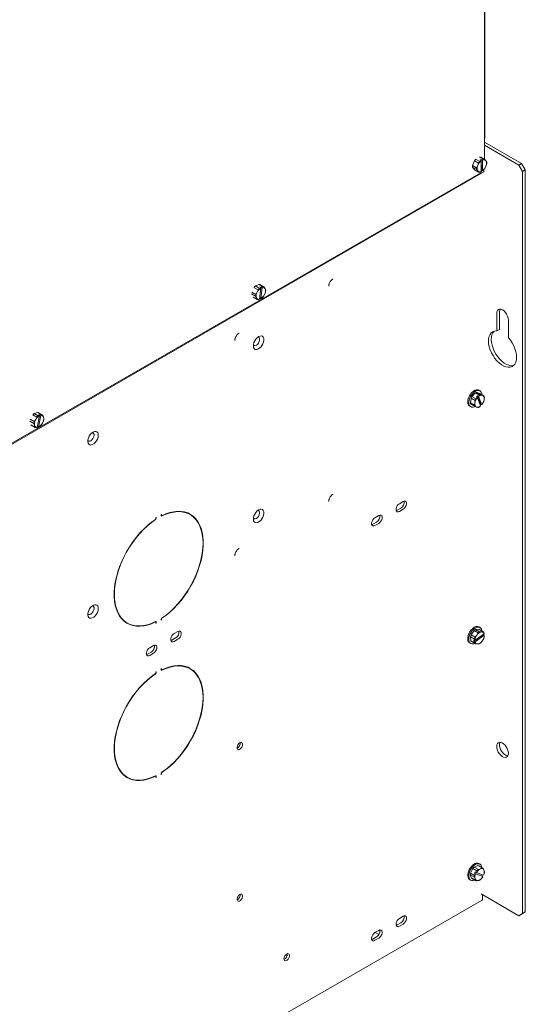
# Paper-space layout '3' of a CAD drawing. Header units: inches. Extents: x 1 to 109, y 1 to 85.
# Tile 31 of 44: x 87 to 97, y 16 to 35. Entities that reach past the tile are written whole.
import ezdxf

# ---------------------------------------------------------------- set-up
doc = ezdxf.new("R2010")
doc.units = ezdxf.units.IN
doc.header["$MEASUREMENT"] = 0

psp = doc.layouts.new('3')

# ---------------------------------------------------------------- linework, layer by layer
at = {"color": 7, "linetype": 'Continuous', "lineweight": 15, "ltscale": 5}
for p, q in [((96.227, 37.542), (96.227, 32.328)), ((96.234, 32.726), (96.234, 37.576)), ((96.227, 32.721), (96.234, 32.726)), ((96.925, 32.248), (96.227, 32.651)), ((96.872, 32.217), (96.227, 32.59)), ((96.003, 32.208), (96.037, 32.298)), ((96.114, 32.254), (96.037, 32.298)), ((96.061, 32.329), (96.138, 32.284)), ((96.208, 32.326), (96.131, 32.37)), ((96.138, 32.284), (96.165, 32.297)), ((96.167, 32.322), (96.145, 32.308)), ((96.145, 32.308), (96.165, 32.297)), ((96.156, 32.369), (96.232, 32.324)), ((96.165, 32.296), (96.165, 32.297)), ((96.165, 32.296), (96.168, 32.095)), ((96.167, 32.322), (96.187, 32.31)), ((96.17, 32.119), (96.167, 32.322)), ((96.187, 32.31), (96.187, 32.309)), ((96.19, 32.108), (96.187, 32.309)), ((96.232, 32.324), (96.253, 32.298)), ((96.253, 32.298), (96.268, 32.276)), ((96.003, 32.208), (96.08, 32.164)), ((96.04, 32.128), (96.004, 32.176)), ((96.081, 32.132), (96.004, 32.176)), ((96.04, 32.128), (96.116, 32.084)), ((96.08, 32.164), (96.1, 32.207)), ((96.102, 32.106), (96.081, 32.132)), ((96.1, 32.207), (96.114, 32.254)), ((96.156, 32.072), (96.18, 32.113)), ((96.167, 32.118), (96.17, 32.119)), ((96.17, 32.119), (96.189, 32.108)), ((96.19, 32.108), (96.189, 32.108)), ((96.216, 32.13), (96.216, 32.087)), ((96.255, 32.197), (96.235, 32.154)), ((96.269, 32.244), (96.255, 32.197)), ((96.872, 32.217), (96.925, 32.248)), ((96.943, 32.095), (96.872, 32.217)), ((96.925, 32.248), (96.996, 32.125)), ((96.996, 32.125), (96.943, 32.095)), ((96.996, 18.14), (96.996, 32.125)), ((96.216, 32.087), (87.186, 26.874)), ((96.156, 32.072), (87.284, 26.95)), ((96.116, 32.084), (96.102, 32.106)), ((96.167, 32.095), (96.141, 32.082)), ((96.167, 32.095), (96.168, 32.095)), ((96.943, 18.11), (96.943, 32.095)), ((91.963, 29.867), (91.886, 29.911)), ((91.912, 29.939), (91.981, 29.968)), ((91.912, 29.939), (91.989, 29.894)), ((92.058, 29.923), (91.981, 29.968)), ((91.989, 29.894), (92.015, 29.903)), ((92.015, 29.902), (91.992, 29.687)), ((92.018, 29.923), (91.996, 29.914)), ((91.996, 29.914), (92.015, 29.903)), ((92.079, 29.917), (92.002, 29.962)), ((92.014, 29.697), (92.037, 29.911)), ((92.015, 29.903), (92.018, 29.923)), ((92.015, 29.902), (92.015, 29.903)), ((92.018, 29.923), (92.037, 29.912)), ((92.037, 29.912), (92.037, 29.911)), ((92.08, 29.916), (92.096, 29.885)), ((92.096, 29.885), (92.107, 29.857)), ((91.917, 29.745), (91.84, 29.789)), ((91.844, 29.823), (91.92, 29.779)), ((91.866, 29.73), (91.943, 29.685)), ((91.868, 29.729), (91.944, 29.684)), ((91.933, 29.713), (91.917, 29.745)), ((91.92, 29.779), (91.945, 29.821)), ((91.943, 29.685), (91.933, 29.713)), ((91.945, 29.821), (91.963, 29.867)), ((91.994, 29.707), (92.013, 29.696)), ((92.014, 29.697), (92.013, 29.696)), ((92.085, 29.777), (92.06, 29.735)), ((92.103, 29.823), (92.085, 29.777)), ((91.992, 29.687), (91.965, 29.678)), ((91.992, 29.687), (91.992, 29.687)), ((96.457, 29.424), (96.457, 29.09)), ((96.51, 29.454), (96.51, 29.12)), ((96.678, 28.962), (96.678, 29.296)), ((96.51, 29.12), (96.457, 29.09)), ((95.992, 27.857), (96.057, 27.923)), ((95.992, 27.857), (96.068, 27.813)), ((96.134, 27.879), (96.057, 27.923)), ((96.094, 27.866), (96.074, 27.845)), ((96.074, 27.845), (96.093, 27.834)), ((96.084, 27.933), (96.138, 27.913)), ((96.084, 27.933), (96.161, 27.889)), ((96.094, 27.866), (96.114, 27.854)), ((96.156, 27.71), (96.094, 27.866)), ((96.114, 27.854), (96.115, 27.854)), ((96.176, 27.699), (96.115, 27.854)), ((96.142, 27.963), (96.122, 27.974)), ((96.215, 27.869), (96.138, 27.913)), ((96.161, 27.889), (96.191, 27.877)), ((96.191, 27.877), (96.215, 27.869)), ((96.225, 27.844), (96.222, 27.799)), ((95.948, 27.673), (95.968, 27.661)), ((95.962, 27.736), (95.974, 27.822)), ((95.962, 27.736), (96.039, 27.691)), ((96.049, 27.667), (95.972, 27.711)), ((96.05, 27.778), (95.974, 27.822)), ((96.039, 27.691), (96.048, 27.733)), ((96.048, 27.733), (96.05, 27.778)), ((96.079, 27.655), (96.049, 27.667)), ((96.068, 27.813), (96.093, 27.834)), ((96.102, 27.646), (96.079, 27.655)), ((96.094, 27.833), (96.093, 27.834)), ((96.094, 27.833), (96.155, 27.678)), ((96.155, 27.678), (96.13, 27.657)), ((96.146, 27.7), (96.156, 27.71)), ((96.155, 27.678), (96.155, 27.678)), ((96.156, 27.71), (96.176, 27.699)), ((96.176, 27.699), (96.176, 27.699)), ((96.222, 27.799), (96.213, 27.758)), ((87.796, 27.467), (87.719, 27.512)), ((87.746, 27.536), (87.813, 27.554)), ((87.746, 27.536), (87.823, 27.492)), ((87.774, 27.423), (87.796, 27.467)), ((87.849, 27.495), (87.804, 27.274)), ((87.89, 27.51), (87.813, 27.554)), ((87.823, 27.492), (87.848, 27.496)), ((87.901, 27.506), (87.825, 27.55)), ((87.826, 27.28), (87.87, 27.501)), ((87.85, 27.514), (87.829, 27.508)), ((87.829, 27.508), (87.848, 27.496)), ((87.847, 27.497), (87.85, 27.514)), ((87.849, 27.495), (87.848, 27.496)), ((87.85, 27.514), (87.87, 27.502)), ((87.87, 27.502), (87.87, 27.501)), ((87.91, 27.499), (87.922, 27.464)), ((87.74, 27.347), (87.663, 27.391)), ((87.67, 27.426), (87.747, 27.382)), ((87.681, 27.324), (87.758, 27.279)), ((87.69, 27.317), (87.767, 27.273)), ((87.752, 27.311), (87.74, 27.347)), ((87.747, 27.382), (87.774, 27.423)), ((87.758, 27.279), (87.752, 27.311)), ((87.807, 27.289), (87.825, 27.279)), ((87.9, 27.352), (87.872, 27.311)), ((87.921, 27.397), (87.9, 27.352)), ((87.922, 27.464), (87.928, 27.432)), ((87.804, 27.273), (87.778, 27.268)), ((87.804, 27.273), (87.804, 27.274)), ((87.826, 27.28), (87.825, 27.279)), ((94.695, 25.876), (94.624, 25.835)), ((90.145, 25.633), (90.14, 25.63)), ((90.14, 25.63), (90.14, 25.611)), ((90.14, 25.613), (90.147, 25.609)), ((90.145, 25.613), (90.145, 25.633)), ((90.64, 25.654), (90.611, 25.669)), ((90.682, 25.63), (90.64, 25.654)), ((94.582, 25.713), (94.563, 25.705)), ((94.653, 25.753), (94.582, 25.713)), ((94.624, 25.688), (94.695, 25.729)), ((90.044, 25.575), (90.039, 25.572)), ((90.039, 25.572), (90.039, 25.552)), ((90.044, 25.555), (90.044, 25.575)), ((94.122, 25.447), (94.104, 25.44)), ((94.193, 25.488), (94.122, 25.447)), ((94.235, 25.611), (94.165, 25.57)), ((94.165, 25.423), (94.235, 25.464)), ((89.459, 23.61), (89.502, 23.585)), ((90.037, 23.606), (90.03, 23.61)), ((90.039, 23.602), (90.039, 23.582)), ((90.039, 23.588), (90.044, 23.585)), ((90.039, 23.582), (90.044, 23.585)), ((90.044, 23.585), (90.044, 23.604)), ((90.14, 23.66), (90.14, 23.64)), ((90.14, 23.646), (90.145, 23.643)), ((90.14, 23.64), (90.145, 23.643)), ((90.145, 23.643), (90.145, 23.663)), ((90.452, 23.427), (90.382, 23.386)), ((95.974, 23.362), (96.03, 23.443)), ((96.107, 23.399), (96.03, 23.443)), ((96.058, 23.463), (96.122, 23.468)), ((96.058, 23.463), (96.135, 23.418)), ((96.082, 23.357), (96.107, 23.399)), ((96.142, 23.502), (96.122, 23.513)), ((96.199, 23.423), (96.122, 23.468)), ((96.135, 23.418), (96.17, 23.419)), ((96.17, 23.419), (96.199, 23.423)), ((90.339, 23.263), (90.321, 23.256)), ((90.41, 23.304), (90.339, 23.263)), ((90.382, 23.239), (90.452, 23.28)), ((95.948, 23.212), (95.968, 23.201)), ((95.971, 23.251), (95.963, 23.326)), ((96.04, 23.282), (95.963, 23.326)), ((95.971, 23.251), (96.048, 23.207)), ((95.974, 23.362), (96.051, 23.318)), ((96.065, 23.191), (95.988, 23.235)), ((96.026, 23.266), (96.045, 23.255)), ((96.026, 23.266), (96.028, 23.242)), ((96.028, 23.242), (96.046, 23.255)), ((96.028, 23.242), (96.048, 23.231)), ((96.045, 23.255), (96.046, 23.255)), ((96.221, 23.379), (96.046, 23.255)), ((96.048, 23.207), (96.048, 23.231)), ((96.049, 23.231), (96.048, 23.231)), ((96.049, 23.231), (96.223, 23.355)), ((96.051, 23.318), (96.082, 23.357)), ((96.188, 23.254), (96.156, 23.215)), ((96.213, 23.296), (96.188, 23.254)), ((96.204, 23.367), (96.224, 23.356)), ((96.221, 23.379), (96.221, 23.38)), ((96.224, 23.356), (96.223, 23.355)), ((96.224, 23.356), (96.224, 23.332)), ((89.95, 23.039), (89.88, 22.998)), ((89.993, 23.162), (89.922, 23.121)), ((89.922, 22.974), (89.993, 23.015)), ((96.1, 23.191), (96.065, 23.191)), ((96.129, 23.196), (96.1, 23.191)), ((89.88, 22.998), (89.861, 22.991)), ((90.044, 22.668), (90.039, 22.665)), ((90.039, 22.665), (90.039, 22.645)), ((90.044, 22.648), (90.044, 22.668)), ((90.145, 22.726), (90.14, 22.723)), ((90.14, 22.723), (90.14, 22.704)), ((90.14, 22.706), (90.147, 22.702)), ((90.145, 22.707), (90.145, 22.726)), ((90.64, 22.747), (90.611, 22.762)), ((90.682, 22.723), (90.64, 22.747)), ((89.459, 20.703), (89.502, 20.678)), ((90.037, 20.699), (90.03, 20.703)), ((90.039, 20.695), (90.039, 20.675)), ((90.039, 20.681), (90.044, 20.678)), ((90.039, 20.675), (90.044, 20.678)), ((90.044, 20.678), (90.044, 20.698)), ((90.14, 20.753), (90.14, 20.733)), ((90.14, 20.739), (90.145, 20.736)), ((90.14, 20.733), (90.145, 20.736)), ((90.145, 20.736), (90.145, 20.756)), ((95.965, 18.872), (96.009, 18.96)), ((96.086, 18.916), (96.009, 18.96)), ((96.035, 18.986), (96.104, 19.013)), ((96.035, 18.986), (96.112, 18.942)), ((96.181, 18.969), (96.104, 19.013)), ((96.112, 18.942), (96.149, 18.954)), ((96.142, 19.041), (96.122, 19.053)), ((96.199, 18.963), (96.122, 19.007)), ((96.149, 18.954), (96.181, 18.969)), ((96.202, 18.961), (96.218, 18.928)), ((95.948, 18.751), (95.968, 18.74)), ((96.037, 18.793), (95.96, 18.838)), ((95.985, 18.776), (95.96, 18.838)), ((95.965, 18.872), (96.041, 18.828)), ((95.985, 18.776), (96.061, 18.732)), ((95.988, 18.774), (96.065, 18.73)), ((96.052, 18.761), (96.037, 18.793)), ((96.054, 18.895), (96.04, 18.868)), ((96.04, 18.868), (96.059, 18.856)), ((96.04, 18.868), (96.176, 18.817)), ((96.041, 18.828), (96.059, 18.856)), ((96.061, 18.732), (96.052, 18.761)), ((96.054, 18.895), (96.073, 18.884)), ((96.06, 18.856), (96.059, 18.856)), ((96.06, 18.856), (96.196, 18.805)), ((96.073, 18.884), (96.074, 18.884)), ((96.21, 18.833), (96.074, 18.884)), ((96.152, 18.75), (96.12, 18.735)), ((96.176, 18.817), (96.188, 18.841)), ((96.176, 18.817), (96.196, 18.805)), ((96.196, 18.805), (96.178, 18.777)), ((96.196, 18.805), (96.196, 18.805)), ((96.21, 18.833), (96.21, 18.833)), ((96.218, 18.928), (96.227, 18.899)), ((96.12, 18.735), (96.083, 18.724)), ((96.162, 18.479), (96.872, 18.069)), ((96.191, 18.462), (96.191, 18.395)), ((87.07, 13.103), (96.174, 18.358)), ((94.695, 18.058), (94.624, 18.017)), ((96.872, 18.069), (96.943, 18.11)), ((96.925, 18.099), (96.872, 18.069)), ((96.996, 18.14), (96.925, 18.099)), ((96.943, 18.11), (96.996, 18.14)), ((94.582, 17.894), (94.563, 17.887)), ((94.653, 17.935), (94.582, 17.894)), ((94.624, 17.87), (94.695, 17.911)), ((94.193, 17.67), (94.122, 17.629)), ((94.235, 17.792), (94.165, 17.752)), ((94.165, 17.605), (94.235, 17.645)), ((94.236, 17.713), (94.167, 17.753)), ((94.122, 17.629), (94.104, 17.621)), ((92.513, 17.335), (92.498, 17.326)), ((92.498, 17.326), (92.51, 17.319))]:
    psp.add_line(p, q, dxfattribs=at)
at = {"color": 7, "linetype": 'Continuous', "lineweight": 15, "ltscale": 5, "flags": 128}
for points in [[(96.678, 29.296), (96.674, 29.331), (96.663, 29.369), (96.645, 29.405), (96.623, 29.438), (96.596, 29.467), (96.567, 29.487), (96.539, 29.5), (96.512, 29.502), (96.489, 29.495), (96.472, 29.479), (96.461, 29.454), (96.457, 29.424)], [(96.52, 29.502), (96.514, 29.485), (96.51, 29.454)], [(91.973, 28.984), (92, 28.995), (92.024, 28.997), (92.045, 28.99), (92.061, 28.973), (92.07, 28.949), (92.072, 28.919), (92.066, 28.885), (92.054, 28.85), (92.035, 28.817), (92.012, 28.787), (91.986, 28.764), (91.959, 28.748), (91.933, 28.741), (91.91, 28.744), (91.892, 28.757), (91.879, 28.777), (91.874, 28.804), (91.876, 28.837), (91.885, 28.871), (91.9, 28.906), (91.921, 28.938), (91.946, 28.964), (91.973, 28.984)], [(91.958, 28.975), (91.971, 28.972), (91.985, 28.961), (91.992, 28.942), (91.992, 28.917), (91.985, 28.889), (91.971, 28.862), (91.952, 28.838), (91.931, 28.822)], [(96.457, 29.09), (96.419, 29.087), (96.385, 29.075), (96.356, 29.055), (96.333, 29.026), (96.316, 28.989), (96.305, 28.946), (96.302, 28.898), (96.306, 28.846), (96.317, 28.791), (96.335, 28.734), (96.359, 28.679), (96.389, 28.625), (96.423, 28.574), (96.461, 28.528), (96.503, 28.488), (96.546, 28.455), (96.589, 28.43), (96.632, 28.413), (96.673, 28.406), (96.712, 28.407), (96.746, 28.418), (96.776, 28.438), (96.8, 28.466), (96.818, 28.502), (96.829, 28.544), (96.833, 28.592), (96.829, 28.644), (96.819, 28.699), (96.802, 28.755), (96.779, 28.811), (96.75, 28.865), (96.716, 28.916), (96.678, 28.962)], [(96.408, 29.084), (96.386, 29.056), (96.368, 29.02), (96.358, 28.977), (96.355, 28.928), (96.359, 28.876), (96.37, 28.821), (96.388, 28.765), (96.412, 28.709), (96.441, 28.655), (96.476, 28.604), (96.514, 28.559), (96.555, 28.519), (96.598, 28.485), (96.642, 28.46), (96.685, 28.444), (96.726, 28.436), (96.764, 28.438), (96.779, 28.441)], [(91.931, 28.822), (91.909, 28.814), (91.89, 28.815), (91.876, 28.827), (91.875, 28.829)], [(95.948, 27.673), (95.943, 27.677), (95.926, 27.695), (95.915, 27.721), (95.912, 27.753), (95.916, 27.79), (95.927, 27.828), (95.944, 27.866), (95.966, 27.901), (95.992, 27.932)], [(96.049, 27.667), (96.039, 27.662), (96.011, 27.654), (95.985, 27.655), (95.962, 27.665), (95.946, 27.684), (95.935, 27.71), (95.932, 27.742), (95.936, 27.778), (95.946, 27.816), (95.963, 27.854), (95.986, 27.889), (96.012, 27.92)], [(95.992, 27.932), (96.021, 27.957), (96.051, 27.973), (96.079, 27.982), (96.106, 27.981), (96.122, 27.974)], [(96.012, 27.92), (96.041, 27.945), (96.071, 27.962), (96.099, 27.97), (96.126, 27.969), (96.148, 27.959), (96.164, 27.94), (96.175, 27.914), (96.178, 27.89)], [(88.854, 27.184), (88.881, 27.195), (88.906, 27.197), (88.927, 27.19), (88.943, 27.173), (88.952, 27.149), (88.954, 27.119), (88.948, 27.085), (88.936, 27.05), (88.917, 27.017), (88.894, 26.987), (88.868, 26.963), (88.841, 26.948), (88.815, 26.941), (88.792, 26.944), (88.773, 26.956), (88.761, 26.977), (88.755, 27.004), (88.757, 27.037), (88.766, 27.071), (88.782, 27.106), (88.803, 27.138), (88.828, 27.164), (88.854, 27.184)], [(88.84, 27.175), (88.852, 27.172), (88.866, 27.161), (88.874, 27.142), (88.874, 27.117), (88.866, 27.089), (88.852, 27.062), (88.834, 27.038), (88.812, 27.021)], [(88.812, 27.021), (88.791, 27.013), (88.772, 27.015), (88.758, 27.026), (88.756, 27.029)], [(94.624, 25.835), (94.603, 25.818), (94.583, 25.794), (94.569, 25.767), (94.562, 25.738), (94.562, 25.713), (94.569, 25.693), (94.583, 25.682), (94.603, 25.68), (94.624, 25.688)], [(94.695, 25.729), (94.717, 25.746), (94.736, 25.77), (94.75, 25.798), (94.758, 25.826), (94.758, 25.852), (94.75, 25.871), (94.736, 25.882), (94.717, 25.884), (94.695, 25.876)], [(90.152, 25.609), (90.15, 25.609), (90.149, 25.608), (90.148, 25.609), (90.147, 25.609), (90.146, 25.61), (90.145, 25.611), (90.145, 25.612), (90.145, 25.613)], [(90.151, 25.603), (90.229, 25.637), (90.305, 25.663), (90.38, 25.678), (90.452, 25.685), (90.521, 25.682), (90.586, 25.67), (90.647, 25.648), (90.703, 25.617), (90.753, 25.577), (90.798, 25.529), (90.837, 25.473), (90.869, 25.409), (90.894, 25.338), (90.912, 25.261), (90.923, 25.177), (90.927, 25.089), (90.923, 24.997), (90.912, 24.901), (90.894, 24.803), (90.869, 24.703), (90.837, 24.602), (90.798, 24.501), (90.753, 24.401), (90.703, 24.303), (90.647, 24.208), (90.586, 24.116), (90.521, 24.028), (90.452, 23.946), (90.38, 23.869), (90.305, 23.799), (90.229, 23.736), (90.151, 23.68)], [(90.152, 23.675), (90.227, 23.729), (90.302, 23.79), (90.375, 23.858), (90.445, 23.932), (90.513, 24.012), (90.577, 24.097), (90.638, 24.185), (90.693, 24.278), (90.744, 24.373), (90.789, 24.47), (90.829, 24.568), (90.862, 24.667), (90.889, 24.765), (90.91, 24.861), (90.924, 24.956), (90.931, 25.048), (90.931, 25.136), (90.924, 25.22), (90.91, 25.298), (90.889, 25.371), (90.862, 25.438), (90.829, 25.498), (90.789, 25.55), (90.744, 25.595), (90.693, 25.631), (90.638, 25.66), (90.577, 25.679), (90.513, 25.689), (90.445, 25.691), (90.375, 25.684), (90.302, 25.668), (90.227, 25.643), (90.152, 25.609)], [(90.664, 25.647), (90.702, 25.619), (90.709, 25.613)], [(91.973, 25.718), (92, 25.729), (92.024, 25.731), (92.045, 25.724), (92.061, 25.707), (92.07, 25.683), (92.072, 25.653), (92.066, 25.619), (92.054, 25.584), (92.035, 25.551), (92.012, 25.521), (91.986, 25.498), (91.959, 25.482), (91.933, 25.475), (91.91, 25.478), (91.892, 25.49), (91.879, 25.511), (91.874, 25.538), (91.876, 25.571), (91.885, 25.605), (91.9, 25.64), (91.921, 25.672), (91.946, 25.698), (91.973, 25.718)], [(91.958, 25.709), (91.971, 25.706), (91.985, 25.695), (91.992, 25.676), (91.992, 25.651), (91.985, 25.623), (91.971, 25.596), (91.952, 25.572), (91.931, 25.555)], [(94.235, 25.464), (94.257, 25.481), (94.276, 25.505), (94.291, 25.532), (94.298, 25.561), (94.298, 25.586), (94.291, 25.606), (94.276, 25.617), (94.257, 25.619), (94.235, 25.611)], [(90.032, 25.54), (89.957, 25.486), (89.882, 25.425), (89.809, 25.357), (89.738, 25.283), (89.671, 25.203), (89.606, 25.118), (89.546, 25.03), (89.491, 24.937), (89.44, 24.842), (89.395, 24.745), (89.355, 24.647), (89.321, 24.548), (89.294, 24.45), (89.274, 24.354), (89.26, 24.259), (89.253, 24.167), (89.253, 24.079), (89.26, 23.995), (89.274, 23.917), (89.294, 23.844), (89.321, 23.777), (89.355, 23.717), (89.395, 23.665), (89.44, 23.62), (89.491, 23.584), (89.546, 23.555), (89.606, 23.536), (89.671, 23.526), (89.738, 23.524), (89.809, 23.531), (89.882, 23.547), (89.957, 23.572), (90.032, 23.606)], [(90.033, 23.612), (89.955, 23.578), (89.879, 23.552), (89.804, 23.537), (89.732, 23.53), (89.663, 23.533), (89.598, 23.545), (89.537, 23.567), (89.481, 23.598), (89.43, 23.638), (89.386, 23.686), (89.347, 23.742), (89.315, 23.806), (89.29, 23.877), (89.272, 23.954), (89.261, 24.038), (89.257, 24.126), (89.261, 24.218), (89.272, 24.314), (89.29, 24.412), (89.315, 24.512), (89.347, 24.613), (89.386, 24.714), (89.43, 24.814), (89.481, 24.912), (89.537, 25.007), (89.598, 25.099), (89.663, 25.187), (89.732, 25.269), (89.804, 25.346), (89.879, 25.416), (89.955, 25.479), (90.033, 25.535)], [(90.14, 25.611), (90.14, 25.608), (90.141, 25.606), (90.142, 25.604), (90.143, 25.603), (90.145, 25.602), (90.147, 25.602), (90.149, 25.602), (90.151, 25.603)], [(91.931, 25.555), (91.909, 25.547), (91.89, 25.549), (91.876, 25.56), (91.875, 25.563)], [(94.165, 25.57), (94.143, 25.553), (94.124, 25.529), (94.11, 25.501), (94.102, 25.473), (94.102, 25.447), (94.11, 25.428), (94.124, 25.417), (94.143, 25.415), (94.165, 25.423)], [(88.854, 23.918), (88.881, 23.929), (88.906, 23.931), (88.927, 23.923), (88.943, 23.907), (88.952, 23.883), (88.954, 23.853), (88.948, 23.819), (88.936, 23.784), (88.917, 23.75), (88.894, 23.721), (88.868, 23.697), (88.841, 23.682), (88.815, 23.675), (88.792, 23.678), (88.773, 23.69), (88.761, 23.711), (88.755, 23.738), (88.757, 23.77), (88.766, 23.805), (88.782, 23.84), (88.803, 23.871), (88.828, 23.898), (88.854, 23.918)], [(88.812, 23.755), (88.791, 23.747), (88.772, 23.749), (88.758, 23.76), (88.756, 23.763)], [(88.84, 23.908), (88.852, 23.906), (88.866, 23.895), (88.874, 23.876), (88.874, 23.851), (88.866, 23.823), (88.852, 23.795), (88.834, 23.772), (88.812, 23.755)], [(89.432, 23.627), (89.439, 23.622), (89.459, 23.61)], [(89.53, 23.57), (89.504, 23.58), (89.477, 23.592)], [(90.032, 23.606), (90.034, 23.606), (90.035, 23.607), (90.036, 23.606), (90.037, 23.606), (90.038, 23.605), (90.038, 23.604), (90.039, 23.603), (90.039, 23.602)], [(90.044, 23.604), (90.044, 23.607), (90.043, 23.609), (90.042, 23.611), (90.041, 23.612), (90.039, 23.613), (90.037, 23.613), (90.035, 23.613), (90.033, 23.612)], [(90.382, 23.386), (90.36, 23.369), (90.341, 23.345), (90.327, 23.317), (90.319, 23.289), (90.319, 23.264), (90.327, 23.244), (90.341, 23.233), (90.36, 23.231), (90.382, 23.239)], [(90.452, 23.28), (90.474, 23.297), (90.493, 23.321), (90.508, 23.348), (90.515, 23.377), (90.515, 23.402), (90.508, 23.422), (90.493, 23.433), (90.474, 23.435), (90.452, 23.427)], [(95.913, 23.276), (95.913, 23.31), (95.92, 23.348), (95.934, 23.386), (95.954, 23.423), (95.978, 23.456), (96.006, 23.484), (96.036, 23.505), (96.065, 23.518), (96.093, 23.522), (96.117, 23.516), (96.122, 23.513)], [(95.933, 23.264), (95.933, 23.299), (95.94, 23.336), (95.954, 23.374), (95.974, 23.411), (95.998, 23.445), (96.026, 23.473), (96.056, 23.494), (96.085, 23.506), (96.113, 23.51), (96.137, 23.505), (96.157, 23.49), (96.17, 23.468), (96.177, 23.438), (96.178, 23.436)], [(96.043, 23.203), (96.025, 23.196), (95.997, 23.192), (95.973, 23.198), (95.953, 23.212), (95.94, 23.235), (95.933, 23.264)], [(89.922, 23.121), (89.9, 23.104), (89.881, 23.08), (89.867, 23.052), (89.859, 23.024), (89.859, 22.998), (89.867, 22.979), (89.881, 22.967), (89.9, 22.966), (89.922, 22.974)], [(89.993, 23.015), (90.015, 23.032), (90.034, 23.055), (90.048, 23.083), (90.055, 23.111), (90.055, 23.137), (90.048, 23.157), (90.034, 23.168), (90.015, 23.17), (89.993, 23.162)], [(90.14, 22.704), (90.14, 22.701), (90.141, 22.699), (90.142, 22.697), (90.143, 22.696), (90.145, 22.695), (90.147, 22.695), (90.149, 22.695), (90.151, 22.696)], [(90.152, 22.702), (90.15, 22.702), (90.149, 22.702), (90.148, 22.702), (90.147, 22.702), (90.146, 22.703), (90.145, 22.704), (90.145, 22.705), (90.145, 22.707)], [(90.151, 22.696), (90.229, 22.731), (90.305, 22.756), (90.38, 22.772), (90.452, 22.778), (90.521, 22.775), (90.586, 22.763), (90.647, 22.741), (90.703, 22.71), (90.753, 22.67), (90.798, 22.622), (90.837, 22.566), (90.869, 22.502), (90.894, 22.431), (90.912, 22.354), (90.923, 22.271), (90.927, 22.183), (90.923, 22.09), (90.912, 21.994), (90.894, 21.896), (90.869, 21.796), (90.837, 21.695), (90.798, 21.594), (90.753, 21.494), (90.703, 21.396), (90.647, 21.301), (90.586, 21.209), (90.521, 21.121), (90.452, 21.039), (90.38, 20.962), (90.305, 20.892), (90.229, 20.829), (90.151, 20.773)], [(90.152, 20.768), (90.227, 20.822), (90.302, 20.883), (90.375, 20.951), (90.445, 21.025), (90.513, 21.105), (90.577, 21.19), (90.638, 21.279), (90.693, 21.371), (90.744, 21.466), (90.789, 21.563), (90.829, 21.661), (90.862, 21.76), (90.889, 21.858), (90.91, 21.954), (90.924, 22.049), (90.931, 22.141), (90.931, 22.229), (90.924, 22.313), (90.91, 22.391), (90.889, 22.464), (90.862, 22.531), (90.829, 22.591), (90.789, 22.643), (90.744, 22.688), (90.693, 22.725), (90.638, 22.753), (90.577, 22.772), (90.513, 22.783), (90.445, 22.784), (90.375, 22.777), (90.302, 22.761), (90.227, 22.736), (90.152, 22.702)], [(90.664, 22.741), (90.702, 22.712), (90.709, 22.706)], [(90.032, 22.633), (89.957, 22.579), (89.882, 22.518), (89.809, 22.45), (89.738, 22.376), (89.671, 22.296), (89.606, 22.212), (89.546, 22.123), (89.491, 22.03), (89.44, 21.935), (89.395, 21.838), (89.355, 21.74), (89.321, 21.642), (89.294, 21.543), (89.274, 21.447), (89.26, 21.352), (89.253, 21.26), (89.253, 21.172), (89.26, 21.089), (89.274, 21.01), (89.294, 20.937), (89.321, 20.87), (89.355, 20.81), (89.395, 20.758), (89.44, 20.713), (89.491, 20.677), (89.546, 20.649), (89.606, 20.629), (89.671, 20.619), (89.738, 20.617), (89.809, 20.624), (89.882, 20.641), (89.957, 20.666), (90.032, 20.699)], [(90.033, 20.705), (89.955, 20.671), (89.879, 20.646), (89.804, 20.63), (89.732, 20.623), (89.663, 20.626), (89.598, 20.638), (89.537, 20.66), (89.481, 20.691), (89.43, 20.731), (89.386, 20.779), (89.347, 20.835), (89.315, 20.899), (89.29, 20.97), (89.272, 21.048), (89.261, 21.131), (89.257, 21.219), (89.261, 21.311), (89.272, 21.407), (89.29, 21.505), (89.315, 21.605), (89.347, 21.706), (89.386, 21.807), (89.43, 21.907), (89.481, 22.005), (89.537, 22.1), (89.598, 22.192), (89.663, 22.28), (89.732, 22.362), (89.804, 22.439), (89.879, 22.509), (89.955, 22.572), (90.033, 22.628)], [(91.619, 21.328), (91.6, 21.313), (91.584, 21.292), (91.573, 21.267), (91.567, 21.243), (91.569, 21.222), (91.578, 21.207), (91.592, 21.2), (91.61, 21.203), (91.629, 21.214), (91.647, 21.232), (91.661, 21.255), (91.669, 21.28), (91.671, 21.303), (91.666, 21.321), (91.654, 21.332), (91.638, 21.335), (91.619, 21.328)], [(96.457, 21.258), (96.461, 21.225), (96.471, 21.189), (96.487, 21.154), (96.508, 21.121), (96.533, 21.093), (96.56, 21.071), (96.588, 21.058), (96.614, 21.052), (96.638, 21.056), (96.657, 21.068), (96.67, 21.089), (96.677, 21.115), (96.677, 21.147), (96.67, 21.182), (96.657, 21.218), (96.638, 21.252), (96.614, 21.283), (96.588, 21.308), (96.56, 21.326), (96.533, 21.335), (96.508, 21.336), (96.487, 21.328), (96.471, 21.312), (96.461, 21.288), (96.457, 21.258)], [(96.52, 21.337), (96.518, 21.331), (96.511, 21.304), (96.511, 21.272), (96.518, 21.237), (96.531, 21.202), (96.55, 21.168), (96.573, 21.137), (96.6, 21.112), (96.627, 21.094), (96.654, 21.084), (96.667, 21.083)], [(89.432, 20.72), (89.439, 20.715), (89.459, 20.703)], [(89.53, 20.663), (89.504, 20.673), (89.477, 20.685)], [(90.032, 20.699), (90.034, 20.7), (90.035, 20.7), (90.036, 20.7), (90.037, 20.699), (90.038, 20.698), (90.038, 20.697), (90.039, 20.696), (90.039, 20.695)], [(90.044, 20.698), (90.044, 20.7), (90.043, 20.702), (90.042, 20.704), (90.041, 20.705), (90.039, 20.706), (90.037, 20.706), (90.035, 20.706), (90.033, 20.705)], [(95.948, 18.751), (95.946, 18.753), (95.928, 18.77), (95.917, 18.795), (95.912, 18.826), (95.915, 18.861), (95.924, 18.899), (95.94, 18.938)], [(95.94, 18.938), (95.962, 18.974), (95.987, 19.005), (96.016, 19.031), (96.046, 19.05), (96.075, 19.059), (96.101, 19.06), (96.122, 19.053)], [(95.96, 18.926), (95.982, 18.962), (96.007, 18.994), (96.036, 19.02), (96.065, 19.038), (96.095, 19.048), (96.121, 19.048), (96.144, 19.04), (96.162, 19.023), (96.173, 18.998), (96.178, 18.975)], [(96.043, 18.742), (96.016, 18.733), (95.989, 18.733), (95.966, 18.741), (95.948, 18.758), (95.937, 18.783), (95.932, 18.814), (95.935, 18.85), (95.944, 18.888), (95.96, 18.926)], [(95.988, 18.774), (95.987, 18.775), (95.985, 18.776)], [(91.619, 18.47), (91.6, 18.455), (91.584, 18.434), (91.573, 18.41), (91.567, 18.385), (91.569, 18.364), (91.578, 18.349), (91.592, 18.343), (91.61, 18.345), (91.629, 18.356), (91.647, 18.374), (91.661, 18.397), (91.669, 18.422), (91.671, 18.445), (91.666, 18.463), (91.654, 18.474), (91.638, 18.477), (91.619, 18.47)], [(94.624, 18.017), (94.603, 18), (94.583, 17.976), (94.569, 17.948), (94.562, 17.92), (94.562, 17.894), (94.569, 17.875), (94.583, 17.863), (94.603, 17.862), (94.624, 17.87)], [(94.695, 17.911), (94.717, 17.928), (94.736, 17.952), (94.75, 17.979), (94.758, 18.008), (94.758, 18.033), (94.75, 18.053), (94.736, 18.064), (94.717, 18.066), (94.695, 18.058)], [(94.165, 17.752), (94.143, 17.735), (94.124, 17.711), (94.11, 17.683), (94.102, 17.655), (94.102, 17.629), (94.11, 17.609), (94.124, 17.598), (94.143, 17.596), (94.165, 17.605)], [(94.235, 17.645), (94.257, 17.662), (94.276, 17.686), (94.291, 17.714), (94.298, 17.742), (94.298, 17.768), (94.291, 17.787), (94.276, 17.799), (94.257, 17.8), (94.235, 17.792)], [(92.503, 17.347), (92.484, 17.332), (92.468, 17.311), (92.456, 17.287), (92.451, 17.262), (92.453, 17.241), (92.461, 17.226), (92.476, 17.22), (92.494, 17.222), (92.513, 17.233), (92.531, 17.251), (92.545, 17.275), (92.553, 17.299), (92.555, 17.322), (92.55, 17.341), (92.538, 17.352), (92.522, 17.354), (92.503, 17.347)]]:
    psp.add_lwpolyline(points, dxfattribs=at)
at = {"color": 7, "linetype": 'Continuous', "lineweight": 15, "ltscale": 25}
for centre, radius, start, end in [((96.22, 32.179), 0.218, 136.6483, 146.8228), ((96.289, 32.138), 0.201, 127.9927, 159.7554), ((96.214, 32.265), 0.0515, 40.0361, 121.2954), ((96.216, 32.271), 0.0556, 73.5328, 98.9163), ((96.154, 32.246), 0.112, 333.8015, 27.7333), ((96.126, 32.194), 0.124, 173.3267, 188.2081), ((96.203, 32.15), 0.124, 173.3267, 188.2081), ((96.2, 32.158), 0.112, 153.8015, 207.7333), ((96.297, 32.135), 0.218, 136.6483, 146.8228), ((96.066, 32.267), 0.201, 307.9927, 339.7554), ((96.052, 32.273), 0.218, 316.6483, 326.8228), ((96.146, 32.258), 0.124, 353.3267, 8.2081), ((96.141, 32.139), 0.0515, 220.0361, 301.2954), ((96.132, 32.137), 0.0556, 253.5328, 278.9163), ((92.042, 29.789), 0.198, 131.0016, 141.8495), ((92.114, 29.744), 0.186, 121.9614, 155.4213), ((92.119, 29.745), 0.198, 131.0016, 141.8495), ((91.979, 29.92), 0.0475, 58.411, 86.6193), ((92.053, 29.867), 0.047, 23.1012, 109.7243), ((92.055, 29.876), 0.0475, 58.411, 86.6193), ((91.966, 29.845), 0.136, 330.2432, 17.2491), ((92.069, 29.745), 0.152, 167.2766, 180.2158), ((92.063, 29.754), 0.136, 150.2432, 197.2491), ((91.976, 29.732), 0.047, 203.1012, 289.7243), ((91.915, 29.854), 0.186, 301.9614, 335.4213), ((91.904, 29.857), 0.198, 311.0016, 321.8495), ((91.954, 29.857), 0.152, 347.2766, 0.2158), ((91.968, 29.726), 0.0475, 238.411, 266.6193), ((96.187, 27.736), 0.23, 148.2188, 158.0473), ((96.105, 27.839), 0.0967, 102.1594, 119.684), ((96.174, 27.798), 0.081, 77.4465, 136.6839), ((96.182, 27.795), 0.0967, 102.1594, 119.684), ((96.157, 27.819), 0.0674, 343.2183, 59.9896), ((96.156, 27.831), 0.0702, 10.7427, 32.4652), ((96.031, 27.749), 0.0702, 190.7427, 212.4652), ((96.108, 27.704), 0.0702, 190.7427, 212.4652), ((96.112, 27.713), 0.0674, 163.2183, 239.9896), ((96.248, 27.701), 0.203, 139.4445, 171.0125), ((96.263, 27.692), 0.23, 148.2188, 158.0473), ((96.096, 27.734), 0.081, 257.4465, 316.6839), ((96.082, 27.741), 0.0967, 282.1594, 299.684), ((96.022, 27.831), 0.203, 319.4445, 351.0125), ((96, 27.844), 0.23, 328.2188, 338.0473), ((87.85, 27.392), 0.177, 125.9627, 137.6406), ((87.924, 27.343), 0.169, 116.391, 152.0664), ((87.927, 27.348), 0.177, 125.9627, 137.6406), ((87.802, 27.51), 0.0456, 60.0532, 75.1083), ((87.876, 27.455), 0.0469, 11.006, 97.7632), ((87.878, 27.466), 0.0454, 46.0432, 75.1387), ((87.914, 27.33), 0.175, 162.7873, 174.5615), ((87.906, 27.338), 0.156, 147.2804, 190.0683), ((87.798, 27.32), 0.0469, 191.006, 277.7632), ((87.75, 27.431), 0.169, 296.391, 332.0664), ((87.741, 27.43), 0.177, 305.9627, 317.6406), ((87.769, 27.436), 0.156, 327.2804, 10.0683), ((87.754, 27.448), 0.175, 342.7873, 354.5615), ((87.789, 27.312), 0.0454, 226.0432, 255.1387), ((94.591, 25.861), 0.124, 299.5947, 10.2594), ((94.132, 25.596), 0.124, 299.5947, 10.2594), ((90.023, 25.553), 0.0155, 305.1227, 357.2281), ((90.017, 25.556), 0.0264, 305.1227, 357.2281), ((90.166, 23.659), 0.0264, 125.1227, 177.2281), ((90.16, 23.662), 0.0155, 125.1227, 177.2281), ((90.349, 23.412), 0.124, 299.5947, 10.2594), ((96.13, 23.332), 0.149, 118.8757, 132.0212), ((96.197, 23.289), 0.133, 101.5743, 149.3226), ((96.207, 23.288), 0.149, 118.8757, 132.0212), ((96.174, 23.372), 0.0473, 8.6641, 94.9163), ((96.175, 23.382), 0.0482, 31.7603, 59.7064), ((95.992, 23.278), 0.0789, 181.4574, 236.4227), ((96.16, 23.286), 0.201, 157.5358, 168.2815), ((96.012, 23.276), 0.0482, 211.7603, 239.7064), ((96.237, 23.241), 0.201, 157.5358, 168.2815), ((96.235, 23.246), 0.188, 144.0657, 177.2591), ((96.089, 23.232), 0.0482, 211.7603, 239.7064), ((96.096, 23.238), 0.0473, 188.6641, 274.9163), ((96.073, 23.322), 0.133, 281.5743, 329.3226), ((96.057, 23.326), 0.149, 298.8757, 312.0212), ((96.035, 23.364), 0.188, 324.0657, 357.2591), ((96.027, 23.373), 0.201, 337.5358, 348.2815), ((89.889, 23.147), 0.124, 299.5947, 10.2594), ((90.023, 22.646), 0.0155, 305.1227, 357.2281), ((90.017, 22.649), 0.0264, 305.1227, 357.2281), ((91.526, 21.322), 0.103, 294.1402, 5.8652), ((90.166, 20.752), 0.0264, 125.1227, 177.2281), ((90.16, 20.755), 0.0155, 125.1227, 177.2281), ((96.159, 18.838), 0.193, 129.758, 140.7921), ((96.218, 18.804), 0.164, 114.6565, 151.1234), ((96.235, 18.794), 0.193, 129.758, 140.7921), ((96.099, 18.966), 0.0469, 60.2108, 83.7508), ((96.172, 18.91), 0.0488, 21.2568, 117.7594), ((96.176, 18.922), 0.0466, 55.2175, 83.7987), ((96.118, 18.834), 0.158, 166.0985, 178.7075), ((96.195, 18.79), 0.158, 166.0985, 178.7075), ((96.179, 18.798), 0.132, 154.0029, 196.2963), ((96.098, 18.779), 0.0488, 201.2568, 297.7594), ((96.052, 18.884), 0.164, 294.6565, 331.1234), ((96.028, 18.899), 0.193, 309.758, 320.7921), ((96.091, 18.891), 0.132, 334.0029, 16.2963), ((96.069, 18.903), 0.158, 346.0985, 358.7075), ((96.088, 18.77), 0.0466, 235.2175, 263.7987), ((91.526, 18.464), 0.103, 294.1402, 5.8652), ((96.153, 18.39), 0.0383, 304.0564, 7.2558), ((94.591, 18.043), 0.124, 299.5947, 10.2594), ((94.132, 17.778), 0.124, 299.5947, 10.2594), ((92.41, 17.341), 0.103, 294.1402, 5.8652)]:
    psp.add_arc(centre, radius, start, end, dxfattribs=at)
at = {"color": 7, "linetype": 'Continuous', "lineweight": 15, "ltscale": 5}
for points, knots in [([(96.187, 32.31), (96.193, 32.314), (96.2, 32.32), (96.207, 32.325), (96.208, 32.326)], [0, 0, 0, 0, 0.8317255, 1, 1, 1, 1]), ([(96.211, 32.123), (96.209, 32.123), (96.203, 32.117), (96.196, 32.112), (96.189, 32.108)], [0, 0, 0, 0, 0.168275, 1, 1, 1, 1]), ([(93.295, 29.934), (93.295, 29.933), (93.295, 29.933), (93.294, 29.939), (93.295, 29.954), (93.299, 29.974), (93.308, 29.997), (93.321, 30.021), (93.337, 30.042), (93.354, 30.059), (93.365, 30.067), (93.373, 30.071), (93.374, 30.071), (93.374, 30.071)], [0, 0, 0, 0, 0.035259, 0.130837, 0.226051, 0.325306, 0.429743, 0.537985, 0.647494, 0.754933, 0.85771, 0.912011, 1, 1, 1, 1]), ([(92.037, 29.912), (92.043, 29.915), (92.05, 29.919), (92.057, 29.923), (92.058, 29.923)], [0, 0, 0, 0, 0.8317255, 1, 1, 1, 1]), ([(92.034, 29.707), (92.033, 29.707), (92.027, 29.703), (92.019, 29.699), (92.013, 29.696)], [0, 0, 0, 0, 0.1682745, 1, 1, 1, 1]), ([(91.527, 28.913), (91.527, 28.913), (91.527, 28.912), (91.526, 28.919), (91.527, 28.933), (91.531, 28.953), (91.54, 28.977), (91.553, 29), (91.569, 29.022), (91.586, 29.038), (91.598, 29.046), (91.605, 29.05), (91.606, 29.05), (91.606, 29.05)], [0, 0, 0, 0, 0.035259, 0.130837, 0.226051, 0.325306, 0.429743, 0.537985, 0.647494, 0.754933, 0.85771, 0.912011, 1, 1, 1, 1]), ([(96.114, 27.854), (96.12, 27.861), (96.127, 27.869), (96.133, 27.877), (96.134, 27.879)], [0, 0, 0, 0, 0.831725, 1, 1, 1, 1]), ([(96.195, 27.723), (96.194, 27.721), (96.188, 27.713), (96.181, 27.705), (96.176, 27.699)], [0, 0, 0, 0, 0.1682745, 1, 1, 1, 1]), ([(87.87, 27.502), (87.876, 27.504), (87.883, 27.507), (87.889, 27.51), (87.89, 27.51)], [0, 0, 0, 0, 0.8317255, 1, 1, 1, 1]), ([(87.845, 27.287), (87.844, 27.286), (87.838, 27.283), (87.831, 27.281), (87.825, 27.279)], [0, 0, 0, 0, 0.168275, 1, 1, 1, 1]), ([(93.295, 25.876), (93.295, 25.875), (93.295, 25.874), (93.294, 25.881), (93.295, 25.895), (93.299, 25.916), (93.308, 25.939), (93.321, 25.963), (93.337, 25.984), (93.354, 26), (93.365, 26.009), (93.373, 26.012), (93.374, 26.012), (93.374, 26.013)], [0, 0, 0, 0, 0.035259, 0.130837, 0.226051, 0.325306, 0.429743, 0.537985, 0.647494, 0.754933, 0.85771, 0.912011, 1, 1, 1, 1]), ([(91.527, 24.855), (91.527, 24.855), (91.527, 24.854), (91.526, 24.86), (91.527, 24.875), (91.531, 24.895), (91.54, 24.918), (91.553, 24.942), (91.569, 24.964), (91.586, 24.98), (91.598, 24.988), (91.605, 24.992), (91.606, 24.992), (91.606, 24.992)], [0, 0, 0, 0, 0.035259, 0.130837, 0.226051, 0.325306, 0.429743, 0.537985, 0.647494, 0.754933, 0.85771, 0.912011, 1, 1, 1, 1]), ([(96.215, 23.407), (96.216, 23.406), (96.218, 23.396), (96.22, 23.387), (96.221, 23.38)], [0, 0, 0, 0, 0.168275, 1, 1, 1, 1]), ([(96.045, 23.255), (96.044, 23.262), (96.043, 23.271), (96.04, 23.281), (96.04, 23.282)], [0, 0, 0, 0, 0.8317255, 1, 1, 1, 1]), ([(96.073, 18.884), (96.077, 18.893), (96.081, 18.903), (96.085, 18.914), (96.086, 18.916)], [0, 0, 0, 0, 0.831725, 1, 1, 1, 1]), ([(96.222, 18.865), (96.222, 18.863), (96.218, 18.852), (96.213, 18.842), (96.21, 18.833)], [0, 0, 0, 0, 0.168275, 1, 1, 1, 1])]:
    psp.add_open_spline(points, degree=3, knots=knots, dxfattribs=at)

doc.saveas('drawing.dxf')
